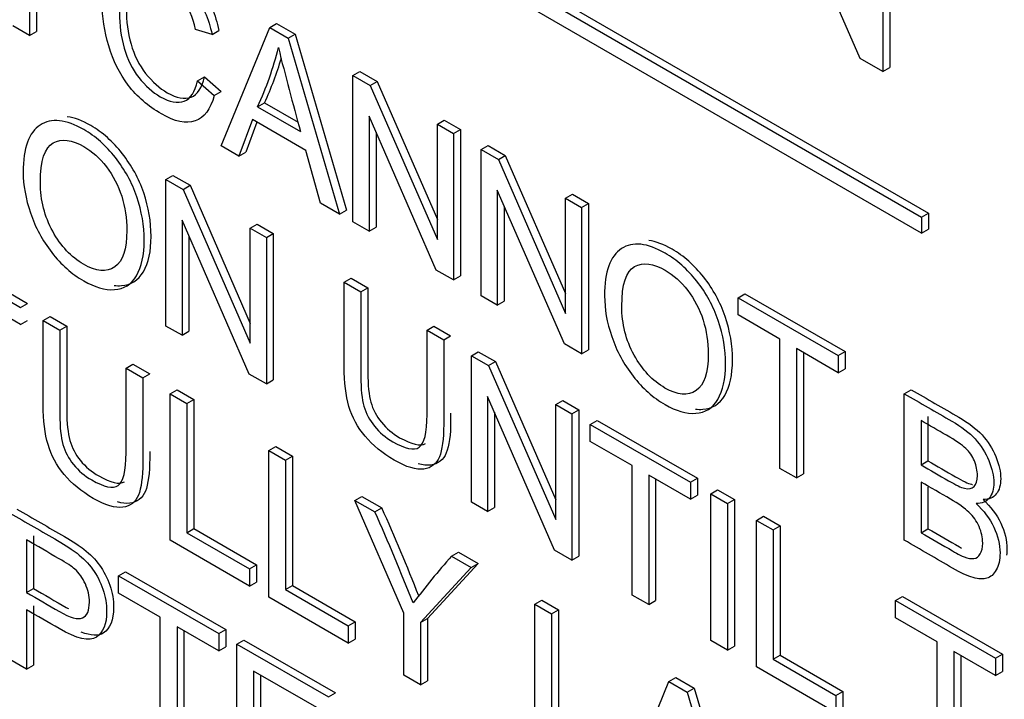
# Model space of a CAD drawing. Header units: inches. Extents: x 1 to 240, y -1 to 159.
# Tile 92 of 108: x 226.125 to 226.627, y 126.395 to 126.742. Entities that reach past the tile are written whole.
import ezdxf

# ---------------------------------------------------------------- set-up
doc = ezdxf.new("R2010")
doc.units = ezdxf.units.IN
doc.header["$MEASUREMENT"] = 0
doc.layers.add('Default', color=7, linetype='Continuous')
doc.layers.add('LAB20180', color=7, linetype='Continuous')

# ---------------------------------------------------------------- blocks, each defined once
blk = doc.blocks.new('SE1')
at = {"layer": 'LAB20180', "color": 7, "linetype": 'Continuous'}
for p, q in [((225.8813611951, 127.0514105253), (226.5884679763, 126.6431622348)), ((225.8778256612, 127.0493692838), (226.5849324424, 126.6411209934)), ((226.5849324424, 126.6329560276), (225.8778256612, 127.041204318)), ((226.5535807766, 126.7219374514), (226.5083614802, 126.8257750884)), ((226.5687343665, 126.8161107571), (226.5687343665, 126.7172710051)), ((226.1340854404, 126.8103606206), (226.1340854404, 126.7357180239)), ((226.5651988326, 126.8140695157), (226.5651988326, 126.7152297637)), ((226.1305499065, 126.8083193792), (226.1305499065, 126.7336767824)), ((226.2528195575, 126.7377269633), (226.2563550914, 126.7397682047)), ((226.2563550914, 126.7397682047), (226.2657803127, 126.7343265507)), ((226.1305499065, 126.7336767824), (226.1220284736, 126.738596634)), ((226.1305499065, 126.7336767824), (226.1340854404, 126.7357180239)), ((226.2234679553, 126.7341985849), (226.2151186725, 126.7367330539)), ((226.2234679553, 126.7341985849), (226.2270034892, 126.7362398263)), ((226.2281160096, 126.6773469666), (226.2528195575, 126.7377269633)), ((226.2528195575, 126.7377269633), (226.2622447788, 126.7322853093)), ((226.2622447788, 126.7322853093), (226.2657803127, 126.7343265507)), ((226.2622447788, 126.7322853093), (226.2884546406, 126.6425104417)), ((226.2657803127, 126.7343265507), (226.2919901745, 126.6445516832)), ((226.5651988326, 126.7152297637), (226.5535807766, 126.7219374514)), ((226.2952545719, 126.7132270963), (226.2987901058, 126.7152683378)), ((226.2987901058, 126.7152683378), (226.3075697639, 126.7101993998)), ((226.5651988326, 126.7152297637), (226.5687343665, 126.7172710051)), ((226.2160224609, 126.7104689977), (226.2195579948, 126.7125102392)), ((226.2160224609, 126.7104689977), (226.2245438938, 126.7030643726)), ((226.2195579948, 126.7125102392), (226.2280794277, 126.705105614)), ((226.2952545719, 126.6385844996), (226.2952545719, 126.7132270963)), ((226.2952545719, 126.7132270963), (226.30403423, 126.7081581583)), ((226.30403423, 126.7081581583), (226.3075697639, 126.7101993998)), ((226.3075697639, 126.7101993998), (226.3382490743, 126.6398610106)), ((226.2245438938, 126.7030643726), (226.2280794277, 126.705105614)), ((226.30403423, 126.7081581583), (226.3382490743, 126.6297138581)), ((226.2466651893, 126.697299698), (226.2502007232, 126.6993409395)), ((226.2466651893, 126.697299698), (226.2685712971, 126.6846522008)), ((226.2502007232, 126.6993409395), (226.2672539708, 126.6894952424)), ((226.2440829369, 126.6907398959), (226.2371108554, 126.6721537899)), ((226.2463596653, 126.6894254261), (226.2406463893, 126.6741950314)), ((226.2712826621, 126.6750361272), (226.2440829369, 126.6907398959)), ((226.3376465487, 126.6141094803), (226.303474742, 126.6925289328)), ((226.303474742, 126.6925289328), (226.303474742, 126.6338385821)), ((226.3382490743, 126.6884042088), (226.3417846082, 126.6904454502)), ((226.3417846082, 126.6904454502), (226.3499617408, 126.6857243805)), ((226.3070102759, 126.6844153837), (226.3070102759, 126.6358798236)), ((226.3382490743, 126.6297138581), (226.3382490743, 126.6884042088)), ((226.3382490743, 126.6884042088), (226.3464262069, 126.6836831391)), ((226.3464262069, 126.6836831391), (226.3499617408, 126.6857243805)), ((226.3499617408, 126.6857243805), (226.3499617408, 126.6110817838)), ((226.3464262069, 126.6836831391), (226.3464262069, 126.6090405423)), ((226.2371108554, 126.6721537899), (226.2281160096, 126.6773469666)), ((226.2787281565, 126.6481260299), (226.2712826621, 126.6750361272)), ((226.36054252, 126.6755330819), (226.3640780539, 126.6775743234)), ((226.36054252, 126.6008904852), (226.36054252, 126.6755330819)), ((226.36054252, 126.6755330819), (226.3693221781, 126.6704641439)), ((226.3640780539, 126.6775743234), (226.372857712, 126.6725053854)), ((226.2371108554, 126.6721537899), (226.2406463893, 126.6741950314)), ((226.3693221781, 126.6704641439), (226.372857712, 126.6725053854)), ((226.3693221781, 126.6704641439), (226.4035370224, 126.5920198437)), ((226.372857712, 126.6725053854), (226.4035370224, 126.6021669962)), ((226.1999909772, 126.6602666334), (226.2035265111, 126.6623078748)), ((226.1999909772, 126.5855743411), (226.1999909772, 126.6602666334)), ((226.1999909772, 126.6602666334), (226.2087275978, 126.6552225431)), ((226.2035265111, 126.6623078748), (226.2122631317, 126.6572637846)), ((226.2087275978, 126.6552225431), (226.2122631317, 126.6572637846)), ((226.2087275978, 126.6552225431), (226.2429424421, 126.5767782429)), ((226.2122631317, 126.6572637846), (226.2429424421, 126.5869253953)), ((226.4029344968, 126.5764154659), (226.3687626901, 126.6548349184)), ((226.3687626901, 126.6548349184), (226.3687626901, 126.5961445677)), ((226.4035370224, 126.6507101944), (226.4070725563, 126.6527514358)), ((226.4035370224, 126.5920198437), (226.4035370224, 126.6507101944)), ((226.4035370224, 126.6507101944), (226.411714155, 126.6459891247)), ((226.4070725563, 126.6527514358), (226.4152496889, 126.6480303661)), ((226.2884546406, 126.6425104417), (226.2787281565, 126.6481260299)), ((226.2884546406, 126.6425104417), (226.2919901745, 126.6445516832)), ((226.372298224, 126.6467213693), (226.372298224, 126.5981858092)), ((226.411714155, 126.6459891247), (226.4152496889, 126.6480303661)), ((226.411714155, 126.6459891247), (226.411714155, 126.5713465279)), ((226.4152496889, 126.6480303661), (226.4152496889, 126.5733877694)), ((226.2423399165, 126.5611241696), (226.2081681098, 126.6395933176)), ((226.2081681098, 126.6395933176), (226.2081681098, 126.5808532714)), ((226.5849324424, 126.6411209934), (226.5884679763, 126.6431622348)), ((226.5849324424, 126.6411209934), (226.5849324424, 126.6329560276)), ((226.5884679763, 126.6431622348), (226.5884679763, 126.634997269)), ((226.2429424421, 126.6354685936), (226.246477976, 126.637509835)), ((226.2429424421, 126.5767782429), (226.2429424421, 126.6354685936)), ((226.2429424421, 126.6354685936), (226.2511195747, 126.6307475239)), ((226.246477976, 126.637509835), (226.2546551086, 126.6327887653)), ((226.303474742, 126.6338385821), (226.2952545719, 126.6385844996)), ((226.303474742, 126.6338385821), (226.3070102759, 126.6358798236)), ((226.5849324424, 126.6329560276), (226.5884679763, 126.634997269)), ((226.2117036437, 126.6314746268), (226.2117036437, 126.5828945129)), ((226.2511195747, 126.6307475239), (226.2546551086, 126.6327887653)), ((226.2511195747, 126.6307475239), (226.2511195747, 126.5560552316)), ((226.2546551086, 126.6327887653), (226.2546551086, 126.5580964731)), ((226.082326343, 126.6202394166), (226.125923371, 126.5950686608)), ((226.0858618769, 126.6222806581), (226.1294589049, 126.5971099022)), ((226.3464262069, 126.6090405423), (226.3376465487, 126.6141094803)), ((226.290757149, 126.6078627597), (226.2942926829, 126.6099040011)), ((226.2942926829, 126.6099040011), (226.3028141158, 126.6049841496)), ((226.3464262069, 126.6090405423), (226.3499617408, 126.6110817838)), ((226.125923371, 126.586322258), (226.0908477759, 126.6065731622)), ((226.290757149, 126.6078627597), (226.2992785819, 126.6029429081)), ((226.2992785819, 126.6029429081), (226.3028141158, 126.6049841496)), ((226.3687626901, 126.5961445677), (226.36054252, 126.6008904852)), ((226.4914196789, 126.599971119), (226.4949552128, 126.6020123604)), ((226.4914196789, 126.5912247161), (226.4914196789, 126.599971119)), ((226.4914196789, 126.599971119), (226.5424191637, 126.5705265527)), ((226.4949552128, 126.6020123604), (226.5459546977, 126.5725677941)), ((226.125923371, 126.5950686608), (226.1294589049, 126.5971099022)), ((226.3687626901, 126.5961445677), (226.372298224, 126.5981858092)), ((226.1374574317, 126.5884094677), (226.1409929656, 126.5904507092)), ((226.1409929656, 126.5904507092), (226.149471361, 126.5855557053)), ((226.5126802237, 126.5789499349), (226.4914196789, 126.5912247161)), ((226.125923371, 126.586322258), (226.1294589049, 126.5883634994)), ((226.1374574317, 126.5884094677), (226.1459358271, 126.5835144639)), ((226.1459358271, 126.5835144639), (226.149471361, 126.5855557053)), ((226.2081681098, 126.5808532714), (226.1999909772, 126.5855743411)), ((226.3329769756, 126.5834871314), (226.3365125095, 126.5855283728)), ((226.3365125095, 126.5855283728), (226.3449909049, 126.580633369)), ((226.2081681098, 126.5808532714), (226.2117036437, 126.5828945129)), ((226.3329769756, 126.5834871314), (226.341455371, 126.5785921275)), ((226.341455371, 126.5785921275), (226.3449909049, 126.580633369)), ((226.411714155, 126.5713465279), (226.4029344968, 126.5764154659)), ((226.5126802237, 126.513053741), (226.5126802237, 126.5789499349)), ((226.5424191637, 126.5617801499), (226.521158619, 126.5740549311)), ((226.521158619, 126.5740549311), (226.521158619, 126.5081587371)), ((226.3555716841, 126.5704420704), (226.359107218, 126.5724833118)), ((226.3555716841, 126.4957497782), (226.3555716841, 126.5704420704)), ((226.3555716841, 126.5704420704), (226.3643513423, 126.5653731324)), ((226.359107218, 126.5724833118), (226.3678868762, 126.5674143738)), ((226.411714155, 126.5713465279), (226.4152496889, 126.5733877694)), ((226.5246941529, 126.5720136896), (226.5246941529, 126.5101999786)), ((226.5424191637, 126.5705265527), (226.5459546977, 126.5725677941)), ((226.5424191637, 126.5705265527), (226.5424191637, 126.5617801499)), ((226.5459546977, 126.5725677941), (226.5459546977, 126.5638213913)), ((226.1796342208, 126.5640586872), (226.1831697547, 126.5660999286)), ((226.1796342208, 126.5640586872), (226.1881556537, 126.5591388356)), ((226.1831697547, 126.5660999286), (226.1916911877, 126.561180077)), ((226.3643513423, 126.5653731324), (226.3678868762, 126.5674143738)), ((226.3643513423, 126.5653731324), (226.3985661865, 126.4869288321)), ((226.3678868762, 126.5674143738), (226.3985661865, 126.4970759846)), ((226.1881556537, 126.5591388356), (226.1916911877, 126.561180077)), ((226.2511195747, 126.5560552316), (226.2423399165, 126.5611241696)), ((226.5424191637, 126.5617801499), (226.5459546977, 126.5638213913)), ((226.2511195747, 126.5560552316), (226.2546551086, 126.5580964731)), ((226.2021428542, 126.5510633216), (226.2056783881, 126.5531045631)), ((226.2021428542, 126.4763710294), (226.2021428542, 126.5510633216)), ((226.2021428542, 126.5510633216), (226.2106212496, 126.5461683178)), ((226.2056783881, 126.5531045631), (226.2141567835, 126.5482095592)), ((226.3979636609, 126.4712747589), (226.3637918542, 126.5497439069)), ((226.3637918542, 126.5497439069), (226.3637918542, 126.4910038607)), ((226.5761175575, 126.551070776), (226.5796530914, 126.5531120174)), ((226.5761175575, 126.4764281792), (226.5761175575, 126.551070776)), ((226.2106212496, 126.5461683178), (226.2141567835, 126.5482095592)), ((226.2106212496, 126.5461683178), (226.2106212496, 126.4802721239)), ((226.2141567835, 126.5482095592), (226.2141567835, 126.4823133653)), ((226.3985661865, 126.5456191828), (226.4021017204, 126.5476604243)), ((226.3985661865, 126.4869288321), (226.3985661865, 126.5456191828)), ((226.3985661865, 126.5456191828), (226.4067433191, 126.5408981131)), ((226.4021017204, 126.5476604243), (226.410278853, 126.5429393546)), ((226.3673273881, 126.5416252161), (226.3673273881, 126.4930451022)), ((226.4067433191, 126.5408981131), (226.410278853, 126.5429393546)), ((226.4067433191, 126.5408981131), (226.4067433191, 126.4662058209)), ((226.410278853, 126.5429393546), (226.410278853, 126.4682470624)), ((226.5881745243, 126.539445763), (226.5881745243, 126.5168343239)), ((226.4161685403, 126.5354564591), (226.4197040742, 126.5374977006)), ((226.4161685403, 126.5267100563), (226.4161685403, 126.5354564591)), ((226.4161685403, 126.5354564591), (226.4671680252, 126.5060118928)), ((226.4197040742, 126.5374977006), (226.4707035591, 126.5080531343)), ((226.5846389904, 126.5374045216), (226.5846389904, 126.5147930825)), ((226.2523676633, 126.5220660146), (226.2559031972, 126.524107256)), ((226.2559031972, 126.524107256), (226.2644246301, 126.5191874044)), ((226.4374290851, 126.5144352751), (226.4161685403, 126.5267100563)), ((226.2523676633, 126.4473737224), (226.2523676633, 126.5220660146)), ((226.2523676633, 126.5220660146), (226.2608890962, 126.517146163)), ((226.2608890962, 126.517146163), (226.2644246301, 126.5191874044)), ((226.2644246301, 126.5191874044), (226.2644246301, 126.4532912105)), ((226.2608890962, 126.517146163), (226.2608890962, 126.4512499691)), ((226.4374290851, 126.4484893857), (226.4374290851, 126.5144352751)), ((226.5846389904, 126.5147930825), (226.5881745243, 126.5168343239)), ((226.4671680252, 126.49726549), (226.4459074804, 126.5095402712)), ((226.4459074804, 126.5095402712), (226.4459074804, 126.4435943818)), ((226.521158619, 126.5081587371), (226.5126802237, 126.513053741)), ((226.521158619, 126.5081587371), (226.5246941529, 126.5101999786)), ((226.4494430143, 126.5074990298), (226.4494430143, 126.4456356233)), ((226.4671680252, 126.5060118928), (226.4707035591, 126.5080531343)), ((226.4671680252, 126.5060118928), (226.4671680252, 126.49726549)), ((226.4707035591, 126.5080531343), (226.4707035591, 126.4993067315)), ((226.5846389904, 126.5059969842), (226.5846389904, 126.4802547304)), ((226.2962229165, 126.4967461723), (226.2997584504, 126.4987874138)), ((226.2997584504, 126.4987874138), (226.3099583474, 126.4928985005)), ((226.4671680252, 126.49726549), (226.4707035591, 126.4993067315)), ((226.4774970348, 126.5000484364), (226.4810325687, 126.5020896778)), ((226.4774970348, 126.4253561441), (226.4774970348, 126.5000484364)), ((226.4774970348, 126.5000484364), (226.4860184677, 126.4951285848)), ((226.4810325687, 126.5020896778), (226.4895540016, 126.4971698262)), ((226.5881745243, 126.5034888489), (226.5881745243, 126.4822959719)), ((226.3211416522, 126.4393230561), (226.2962229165, 126.4967461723)), ((226.2962229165, 126.4967461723), (226.3064228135, 126.4908572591)), ((226.3637918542, 126.4910038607), (226.3555716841, 126.4957497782)), ((226.4860184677, 126.4951285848), (226.4895540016, 126.4971698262)), ((226.4860184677, 126.4951285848), (226.4860184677, 126.4204362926)), ((226.4895540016, 126.4971698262), (226.4895540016, 126.422477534)), ((226.3064228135, 126.4908572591), (226.3099583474, 126.4928985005)), ((226.3637918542, 126.4910038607), (226.3673273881, 126.4930451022)), ((226.5008664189, 126.4865561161), (226.5044019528, 126.4885973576)), ((226.5008664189, 126.4118638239), (226.5008664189, 126.4865561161)), ((226.5008664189, 126.4865561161), (226.5093878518, 126.4816362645)), ((226.5044019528, 126.4885973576), (226.5129233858, 126.483677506)), ((226.2106212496, 126.4802721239), (226.2141567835, 126.4823133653)), ((226.2106212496, 126.4802721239), (226.2425120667, 126.461859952)), ((226.2141567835, 126.4823133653), (226.2460476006, 126.4639011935)), ((226.5093878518, 126.4816362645), (226.5129233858, 126.483677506)), ((226.5093878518, 126.4816362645), (226.5093878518, 126.4157400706)), ((226.5129233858, 126.483677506), (226.5129233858, 126.417781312)), ((226.5846389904, 126.4802547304), (226.5881745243, 126.4822959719)), ((226.1289359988, 126.4765722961), (226.1289359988, 126.4497864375)), ((226.1324715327, 126.4786135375), (226.1324715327, 126.4518276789)), ((226.2425120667, 126.4530638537), (226.2021428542, 126.4763710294)), ((226.3454578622, 126.4683203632), (226.3489933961, 126.4703616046)), ((226.3489933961, 126.4703616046), (226.3589781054, 126.4645969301)), ((226.4067433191, 126.4662058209), (226.3979636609, 126.4712747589)), ((226.2425120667, 126.461859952), (226.2460476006, 126.4639011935)), ((226.2460476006, 126.4639011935), (226.2460476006, 126.4551050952)), ((226.3589781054, 126.4645969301), (226.3331555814, 126.4364692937)), ((226.3454578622, 126.4683203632), (226.3554425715, 126.4625556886)), ((226.3554425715, 126.4625556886), (226.3589781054, 126.4645969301)), ((226.4067433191, 126.4662058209), (226.410278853, 126.4682470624)), ((226.1758469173, 126.4582843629), (226.1793824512, 126.4603256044)), ((226.1793824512, 126.4603256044), (226.2304249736, 126.4308561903)), ((226.2425120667, 126.461859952), (226.2425120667, 126.4530638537)), ((226.3554425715, 126.4625556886), (226.3296200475, 126.4344280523)), ((226.1758469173, 126.4494882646), (226.1758469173, 126.4582843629)), ((226.1758469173, 126.4582843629), (226.2268894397, 126.4288149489)), ((226.2425120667, 126.4530638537), (226.2460476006, 126.4551050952)), ((226.1289359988, 126.4497864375), (226.1324715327, 126.4518276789)), ((226.1971074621, 126.4372134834), (226.1758469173, 126.4494882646)), ((226.2608890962, 126.4512499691), (226.2644246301, 126.4532912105)), ((226.2608890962, 126.4512499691), (226.2927799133, 126.4328377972)), ((226.2644246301, 126.4532912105), (226.2963154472, 126.4348790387)), ((226.2927799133, 126.4240416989), (226.2523676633, 126.4473737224)), ((226.3879359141, 126.4437956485), (226.391471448, 126.4458368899)), ((226.3879359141, 126.3691033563), (226.3879359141, 126.4437956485)), ((226.3879359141, 126.4437956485), (226.396457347, 126.4388757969)), ((226.391471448, 126.4458368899), (226.399992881, 126.4409170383)), ((226.4459074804, 126.4435943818), (226.4374290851, 126.4484893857)), ((226.4459074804, 126.4435943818), (226.4494430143, 126.4456356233)), ((226.5716201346, 126.4457064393), (226.5751556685, 126.4477476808)), ((226.5716201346, 126.4369600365), (226.5716201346, 126.4457064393)), ((226.5716201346, 126.4457064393), (226.6226196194, 126.416261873)), ((226.5751556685, 126.4477476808), (226.6261551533, 126.4183031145)), ((226.1289359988, 126.4409903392), (226.1289359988, 126.4106761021)), ((226.1324715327, 126.4430315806), (226.1324715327, 126.4127173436)), ((226.3211416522, 126.4076670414), (226.3211416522, 126.4393230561)), ((226.396457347, 126.4388757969), (226.399992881, 126.4409170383)), ((226.396457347, 126.4388757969), (226.396457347, 126.372979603)), ((226.399992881, 126.4409170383), (226.399992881, 126.3750208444)), ((226.1971074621, 126.3713172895), (226.1971074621, 126.4372134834)), ((226.2927799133, 126.4328377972), (226.2963154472, 126.4348790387)), ((226.2963154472, 126.4348790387), (226.2963154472, 126.4260829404)), ((226.3296200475, 126.4344280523), (226.3331555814, 126.4364692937)), ((226.3296200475, 126.4344280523), (226.3296200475, 126.4027720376)), ((226.3331555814, 126.4364692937), (226.3331555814, 126.404813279)), ((226.5928806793, 126.4246852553), (226.5716201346, 126.4369600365)), ((226.2268894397, 126.4200188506), (226.205628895, 126.4322936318)), ((226.205628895, 126.4322936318), (226.205628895, 126.3663974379)), ((226.2091644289, 126.4302523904), (226.2091644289, 126.3684386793)), ((226.2268894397, 126.4288149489), (226.2304249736, 126.4308561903)), ((226.2268894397, 126.4288149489), (226.2268894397, 126.4200188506)), ((226.2304249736, 126.4308561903), (226.2304249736, 126.4220600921)), ((226.2927799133, 126.4328377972), (226.2927799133, 126.4240416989)), ((226.2361425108, 126.4234726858), (226.2396780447, 126.4255139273)), ((226.2396780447, 126.4255139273), (226.2862877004, 126.39860383)), ((226.2927799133, 126.4240416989), (226.2963154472, 126.4260829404)), ((226.4860184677, 126.4204362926), (226.4774970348, 126.4253561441)), ((226.5928806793, 126.3587393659), (226.5928806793, 126.4246852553)), ((226.2268894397, 126.4200188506), (226.2304249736, 126.4220600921)), ((226.2361425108, 126.3487803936), (226.2361425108, 126.4234726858)), ((226.2361425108, 126.4234726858), (226.2827521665, 126.3965625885)), ((226.4860184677, 126.4204362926), (226.4895540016, 126.422477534)), ((226.6226196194, 126.4075154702), (226.6014021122, 126.4197654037)), ((226.6014021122, 126.4197654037), (226.6014021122, 126.3538195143)), ((226.1289359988, 126.4106761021), (226.1204576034, 126.415571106)), ((226.5093878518, 126.4157400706), (226.5129233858, 126.417781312)), ((226.5093878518, 126.4157400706), (226.5412786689, 126.3973278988)), ((226.5129233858, 126.417781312), (226.5448142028, 126.3993691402)), ((226.6049376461, 126.4177241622), (226.6049376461, 126.3558607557)), ((226.6226196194, 126.416261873), (226.6261551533, 126.4183031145)), ((226.6226196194, 126.416261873), (226.6226196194, 126.4075154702)), ((226.6261551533, 126.4183031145), (226.6261551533, 126.4095567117)), ((226.1289359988, 126.4106761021), (226.1324715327, 126.4127173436)), ((226.2827521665, 126.3877664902), (226.2446209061, 126.4097815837)), ((226.2446209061, 126.4097815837), (226.2446209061, 126.3868222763)), ((226.5412786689, 126.3885318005), (226.5008664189, 126.4118638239)), ((226.6226196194, 126.4075154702), (226.6261551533, 126.4095567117)), ((226.2481564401, 126.4077403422), (226.2481564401, 126.3888635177)), ((226.3296200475, 126.4027720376), (226.3211416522, 126.4076670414)), ((226.3296200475, 126.4027720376), (226.3331555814, 126.404813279)), ((226.4314899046, 126.3439574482), (226.4561504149, 126.4044119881)), ((226.4561504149, 126.4044119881), (226.4596859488, 126.4064532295)), ((226.4561504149, 126.4044119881), (226.4655756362, 126.3989703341)), ((226.4596859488, 126.4064532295), (226.4691111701, 126.4010115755)), ((226.2827521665, 126.3965625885), (226.2862877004, 126.39860383)), ((226.4655756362, 126.3989703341), (226.4691111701, 126.4010115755)), ((226.4655756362, 126.3989703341), (226.4918285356, 126.3091209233)), ((226.4691111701, 126.4010115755), (226.4953640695, 126.3111621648)), ((226.5412786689, 126.3973278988), (226.5448142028, 126.3993691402)), ((226.5448142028, 126.3993691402), (226.5448142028, 126.3905730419)), ((226.5412786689, 126.3973278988), (226.5412786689, 126.3885318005))]:
    blk.add_line(p, q, dxfattribs=at)
for centre, radius, start, end in [((226.0982980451, 126.7663134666), 0.1636328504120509, 335.0542550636, 346.2660775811), ((227.5454614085, 127.0451409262), 1.326800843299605, 193.8529076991, 195.7653143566), ((226.101833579, 126.768354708), 0.1636328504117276, 335.0542550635, 343.5747646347), ((225.2788225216, 126.0329012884), 1.125027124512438, 21.4571241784, 24.0204173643), ((225.2823580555, 126.0349425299), 1.125027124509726, 21.5422163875, 24.0204173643), ((226.6916359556, 126.1644629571), 0.4606176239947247, 138.7249957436, 142.5669988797)]:
    blk.add_arc(centre, radius, start, end, dxfattribs=at)
for points, knots in [([(226.2245438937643, 126.7030643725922), (226.2227363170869, 126.6960076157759), (226.2195085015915, 126.6917089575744), (226.2102123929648, 126.6885284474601), (226.204531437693, 126.689721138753), (226.1908454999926, 126.6976227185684), (226.1851645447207, 126.702492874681), (226.1808177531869, 126.7082823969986), (226.1764408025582, 126.7141120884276), (226.173114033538, 126.7207808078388), (226.1708760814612, 126.7282848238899), (226.1686470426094, 126.7357589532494), (226.1674330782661, 126.7431437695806), (226.1674330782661, 126.7580027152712), (226.1687242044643, 126.7640655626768), (226.1738887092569, 126.7726131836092), (226.1775469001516, 126.7749240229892), (226.1822810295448, 126.7751725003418), (226.1870332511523, 126.7754219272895), (226.1922227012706, 126.7739549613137), (226.2044023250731, 126.7669230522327), (226.2098250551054, 126.7618541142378), (226.214257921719, 126.7555179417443), (226.2186629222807, 126.7492215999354), (226.2217464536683, 126.7420504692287), (226.2234679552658, 126.7341985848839)], [0, 0, 0, 0, 0.1047837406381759, 0.1047837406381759, 0.2095674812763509, 0.2095674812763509, 0.3170208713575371, 0.3170208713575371, 0.3170208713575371, 0.4096362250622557, 0.4096362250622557, 0.4096362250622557, 0.5036804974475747, 0.5036804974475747, 0.6062742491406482, 0.6062742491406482, 0.7088680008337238, 0.7088680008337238, 0.7088680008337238, 0.7998764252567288, 0.7998764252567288, 0.9025175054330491, 0.9025175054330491, 0.9025175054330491, 1, 1, 1, 1]), ([(226.189650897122, 126.7770531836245), (226.19332994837, 126.7765664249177), (226.197260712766, 126.7751287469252), (226.2079378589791, 126.768964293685), (226.2133605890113, 126.7638953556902), (226.217793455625, 126.7575591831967), (226.2221984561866, 126.7512628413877), (226.2252819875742, 126.744091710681), (226.2270034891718, 126.7362398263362)], [0.7327565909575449, 0.7327565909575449, 0.7327565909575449, 0.7327565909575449, 0.7998764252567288, 0.7998764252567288, 0.9025175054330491, 0.9025175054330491, 0.9025175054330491, 1, 1, 1, 1]), ([(226.2151186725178, 126.7367330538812), (226.2136123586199, 126.7430195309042), (226.2114174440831, 126.7482624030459), (226.2057364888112, 126.7565118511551), (226.2021213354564, 126.7598414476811), (226.1928252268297, 126.7652085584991), (226.1886505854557, 126.7662273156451), (226.1853366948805, 126.7654073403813), (226.1819739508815, 126.76457527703), (226.1796127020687, 126.7622516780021), (226.1782785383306, 126.758350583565), (226.1769571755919, 126.7544869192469), (226.1762557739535, 126.750125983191), (226.1762557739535, 126.7388451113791), (226.1770734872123, 126.7328568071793), (226.1786658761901, 126.7271666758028), (226.1802438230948, 126.7215281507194), (226.1827544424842, 126.7165566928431), (226.1861113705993, 126.7122828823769), (226.1894998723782, 126.7079688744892), (226.1931695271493, 126.7046794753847), (226.2019061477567, 126.6996353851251), (226.2059516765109, 126.6988899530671), (226.2125794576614, 126.7014244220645), (226.2148604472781, 126.7048782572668), (226.2160224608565, 126.7104689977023)], [0, 0, 0, 0, 0.0924958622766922, 0.0924958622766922, 0.184991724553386, 0.184991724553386, 0.2903087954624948, 0.2903087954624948, 0.2903087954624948, 0.3856639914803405, 0.3856639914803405, 0.3856639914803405, 0.4790888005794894, 0.4790888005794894, 0.5998804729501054, 0.5998804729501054, 0.5998804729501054, 0.6942755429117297, 0.6942755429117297, 0.6942755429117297, 0.7825959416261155, 0.7825959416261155, 0.8912979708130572, 0.8912979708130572, 1, 1, 1, 1]), ([(226.181008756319, 126.7576741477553), (226.1802096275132, 126.7545129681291), (226.1797913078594, 126.7510468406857), (226.1797913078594, 126.7408863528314), (226.1806090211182, 126.7348980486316), (226.182201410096, 126.7292079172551), (226.1837793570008, 126.7235693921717), (226.1862899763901, 126.7185979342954), (226.1896469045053, 126.7143241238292), (226.1930354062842, 126.7100101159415), (226.1967050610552, 126.706720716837), (226.2054416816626, 126.7016766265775), (226.2094872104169, 126.7009311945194), (226.2161149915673, 126.7034656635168), (226.2183959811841, 126.7069194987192), (226.2195579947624, 126.7125102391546)], [0.4069393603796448, 0.4069393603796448, 0.4069393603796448, 0.4069393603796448, 0.4790888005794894, 0.4790888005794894, 0.5998804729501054, 0.5998804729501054, 0.5998804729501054, 0.6942755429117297, 0.6942755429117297, 0.6942755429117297, 0.7825959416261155, 0.7825959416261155, 0.8912979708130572, 0.8912979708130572, 1, 1, 1, 1]), ([(226.1272575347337, 126.6639440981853), (226.1272575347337, 126.6762685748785), (226.1301410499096, 126.6842943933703), (226.1358650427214, 126.6879967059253), (226.1416092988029, 126.6917121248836), (226.1490345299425, 126.690928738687), (226.164054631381, 126.6822568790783), (226.1694343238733, 126.677510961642), (226.1742114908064, 126.6714232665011), (226.1789696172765, 126.6653598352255), (226.1826468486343, 126.6587012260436), (226.1851430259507, 126.6513959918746), (226.1876562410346, 126.6440408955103), (226.1888872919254, 126.6366612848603), (226.1888872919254, 126.621653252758), (226.1875531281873, 126.6156649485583), (226.1823025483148, 126.6067694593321), (226.1785582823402, 126.6044089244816), (226.1737380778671, 126.6041107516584), (226.1688849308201, 126.6038105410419), (226.1636672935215, 126.6053531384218), (226.1520041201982, 126.6120868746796), (226.146581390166, 126.6168576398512), (226.1418042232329, 126.6230447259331), (226.1370463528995, 126.6292068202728), (226.1334119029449, 126.635891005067), (226.1309587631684, 126.6431713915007), (226.1284974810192, 126.6504759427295), (226.1272575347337, 126.6573842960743), (226.1272575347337, 126.6639440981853)], [0, 0, 0, 0, 0.1332879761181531, 0.1332879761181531, 0.1332879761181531, 0.2565211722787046, 0.2565211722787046, 0.3371191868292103, 0.3371191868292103, 0.3371191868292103, 0.4172485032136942, 0.4172485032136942, 0.4172485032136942, 0.5022206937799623, 0.5022206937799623, 0.5883258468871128, 0.5883258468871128, 0.6744309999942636, 0.6744309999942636, 0.6744309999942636, 0.7528787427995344, 0.7528787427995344, 0.8379643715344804, 0.8379643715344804, 0.8379643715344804, 0.9182553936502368, 0.9182553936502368, 0.9182553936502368, 1, 1, 1, 1]), ([(226.1735230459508, 126.6062750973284), (226.1747966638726, 126.6061179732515), (226.1760467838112, 126.6060761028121), (226.177273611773, 126.6061519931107), (226.1820938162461, 126.6064501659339), (226.1858380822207, 126.6088107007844), (226.1910886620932, 126.6177061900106), (226.1924228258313, 126.6236944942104), (226.1924228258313, 126.6387025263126), (226.1911917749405, 126.6460821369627), (226.1886785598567, 126.6534372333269), (226.1861823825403, 126.6607424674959), (226.1825051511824, 126.6674010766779), (226.1777470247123, 126.6734645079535), (226.1729698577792, 126.6795522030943), (226.1675901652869, 126.6842981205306), (226.1573005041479, 126.690238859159), (226.1533300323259, 126.6917270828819), (226.1497423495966, 126.6921874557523)], [0.3057381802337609, 0.3057381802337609, 0.3057381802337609, 0.3057381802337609, 0.3255690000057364, 0.3255690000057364, 0.3255690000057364, 0.4116741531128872, 0.4116741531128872, 0.4977793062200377, 0.4977793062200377, 0.5827514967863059, 0.5827514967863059, 0.5827514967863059, 0.6628808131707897, 0.6628808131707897, 0.6628808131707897, 0.7434788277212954, 0.7434788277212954, 0.8025172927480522, 0.8025172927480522, 0.8025172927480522, 0.8025172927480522]), ([(226.1360371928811, 126.6586763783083), (226.1360371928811, 126.6496814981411), (226.1381460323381, 126.6413575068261), (226.1423206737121, 126.6338286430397), (226.1465167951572, 126.6262610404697), (226.1517028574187, 126.6206593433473), (226.1644419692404, 126.6133044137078), (226.1697355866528, 126.6128323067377), (226.177998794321, 126.6184975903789), (226.180064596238, 126.6247095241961), (226.180064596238, 126.6403635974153), (226.1792038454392, 126.6461282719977), (226.1774393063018, 126.6516693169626), (226.1756675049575, 126.6572331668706), (226.1730494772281, 126.6622047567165), (226.1696495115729, 126.6667021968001), (226.1662691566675, 126.671173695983), (226.1624192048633, 126.6746037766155), (226.1521332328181, 126.6805423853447), (226.1469256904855, 126.6811635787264), (226.1425788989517, 126.6788527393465), (226.1382536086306, 126.6765533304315), (226.1360371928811, 126.6698578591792), (226.1360371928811, 126.6586763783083)], [0, 0, 0, 0, 0.1293605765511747, 0.1293605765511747, 0.1293605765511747, 0.2536224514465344, 0.2536224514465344, 0.3795749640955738, 0.3795749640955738, 0.5055274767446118, 0.5055274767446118, 0.585145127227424, 0.585145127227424, 0.585145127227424, 0.6642298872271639, 0.6642298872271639, 0.6642298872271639, 0.7431838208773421, 0.7431838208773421, 0.8548358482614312, 0.8548358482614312, 0.8548358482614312, 1, 1, 1, 1]), ([(226.4696870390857, 126.5432461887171), (226.4709602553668, 126.5430891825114), (226.4722099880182, 126.5430473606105), (226.4734364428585, 126.5431232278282), (226.4782566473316, 126.5434214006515), (226.4820009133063, 126.545781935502), (226.4872514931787, 126.5546774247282), (226.4885856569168, 126.5606657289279), (226.4885856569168, 126.5756737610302), (226.4873892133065, 126.583053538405), (226.4848413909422, 126.5904084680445), (226.4823021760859, 126.5977385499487), (226.4787059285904, 126.6044235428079), (226.4739098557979, 126.6104854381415), (226.4691326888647, 126.6165234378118), (226.4637529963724, 126.6212693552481), (226.4535061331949, 126.627185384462), (226.4495613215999, 126.6286849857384), (226.4459958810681, 126.6291754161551)], [0.306107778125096, 0.306107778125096, 0.306107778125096, 0.306107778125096, 0.3255531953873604, 0.3255531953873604, 0.3255531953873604, 0.4116387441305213, 0.4116387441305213, 0.4977242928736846, 0.4977242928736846, 0.5826771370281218, 0.5826771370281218, 0.5826771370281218, 0.6629406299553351, 0.6629406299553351, 0.6629406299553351, 0.7434569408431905, 0.7434569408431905, 0.8018553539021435, 0.8018553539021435, 0.8018553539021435, 0.8018553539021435]), ([(226.4234203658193, 126.6009153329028), (226.4234203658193, 126.6132895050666), (226.4263038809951, 126.6212656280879), (226.4320278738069, 126.6250176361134), (226.4377290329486, 126.6287546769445), (226.445197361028, 126.6278999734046), (226.4602174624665, 126.6192281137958), (226.4655971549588, 126.6144821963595), (226.4703743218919, 126.6084441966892), (226.4751703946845, 126.6023823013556), (226.4787666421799, 126.5956973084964), (226.4813058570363, 126.5883672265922), (226.4838536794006, 126.5810122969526), (226.4850501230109, 126.5736325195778), (226.4850501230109, 126.5586244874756), (226.4837159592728, 126.5526361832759), (226.4784653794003, 126.5437406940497), (226.4747211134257, 126.5413801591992), (226.4699009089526, 126.5410819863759), (226.4650477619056, 126.5407817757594), (226.4598301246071, 126.5423243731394), (226.4481669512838, 126.5490581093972), (226.4427442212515, 126.5538785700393), (226.4331898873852, 126.566153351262), (226.4295747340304, 126.5728622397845), (226.427078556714, 126.5801674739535), (226.4245907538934, 126.5874481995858), (226.4234203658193, 126.5943555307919), (226.4234203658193, 126.6009153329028)], [0, 0, 0, 0, 0.133434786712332, 0.133434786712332, 0.133434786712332, 0.2565430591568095, 0.2565430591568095, 0.3370593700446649, 0.3370593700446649, 0.3370593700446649, 0.4173228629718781, 0.4173228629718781, 0.4173228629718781, 0.5022757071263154, 0.5022757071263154, 0.5883612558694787, 0.5883612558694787, 0.6744468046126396, 0.6744468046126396, 0.6744468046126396, 0.7513933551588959, 0.7513933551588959, 0.8348507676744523, 0.8348507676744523, 0.9183081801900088, 0.9183081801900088, 0.9183081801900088, 1, 1, 1, 1]), ([(226.4322000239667, 126.5956476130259), (226.4322000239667, 126.5866527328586), (226.4343088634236, 126.5783287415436), (226.4384835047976, 126.5707998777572), (226.4426796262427, 126.5632322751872), (226.4478656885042, 126.5576305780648), (226.4606048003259, 126.5502756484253), (226.4658984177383, 126.5498035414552), (226.4741616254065, 126.5554688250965), (226.4762274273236, 126.5616807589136), (226.4762274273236, 126.5773348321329), (226.4753666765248, 126.5830995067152), (226.4736021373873, 126.5886405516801), (226.471830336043, 126.5942044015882), (226.4692123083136, 126.5992256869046), (226.4658123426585, 126.6036734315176), (226.4623816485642, 126.6081613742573), (226.4585820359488, 126.6115750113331), (226.4482960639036, 126.6175136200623), (226.443088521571, 126.618134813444), (226.4387417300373, 126.615823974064), (226.4344164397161, 126.6135245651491), (226.4322000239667, 126.6068290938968), (226.4322000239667, 126.5956476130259)], [0, 0, 0, 0, 0.1293601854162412, 0.1293601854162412, 0.1293601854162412, 0.2536216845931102, 0.2536216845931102, 0.3795738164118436, 0.3795738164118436, 0.5055259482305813, 0.5055259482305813, 0.5851433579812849, 0.5851433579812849, 0.5851433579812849, 0.6642562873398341, 0.6642562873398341, 0.6642562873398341, 0.7431994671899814, 0.7431994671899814, 0.8548362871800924, 0.8548362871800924, 0.8548362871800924, 1, 1, 1, 1]), ([(226.3414553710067, 126.5785921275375), (226.3414553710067, 126.5642135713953), (226.3414553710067, 126.5498350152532), (226.3414553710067, 126.5354564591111), (226.3414553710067, 126.52795244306), (226.3407237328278, 126.5224113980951), (226.3392604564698, 126.5188830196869), (226.3377827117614, 126.5153197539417), (226.3351718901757, 126.5132425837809), (226.3275112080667, 126.5120995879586), (226.3224758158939, 126.5136649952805), (226.3102101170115, 126.5207465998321), (226.3053038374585, 126.5247719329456), (226.3014304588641, 126.5293936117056), (226.2975905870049, 126.5339753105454), (226.2948887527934, 126.5390842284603), (226.2932102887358, 126.5446252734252), (226.2915538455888, 126.550093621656), (226.2907571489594, 126.5568255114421), (226.2907571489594, 126.5647270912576), (226.2907571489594, 126.5791056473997), (226.2907571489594, 126.5934842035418), (226.2907571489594, 126.6078627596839)], [0, 0, 0, 0, 0.2294061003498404, 0.2294061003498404, 0.2294061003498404, 0.3257491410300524, 0.3257491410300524, 0.3257491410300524, 0.4153544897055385, 0.4153544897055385, 0.5049598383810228, 0.5049598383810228, 0.5926984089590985, 0.5926984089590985, 0.5926984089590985, 0.6694562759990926, 0.6694562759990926, 0.6694562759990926, 0.7705836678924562, 0.7705836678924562, 0.7705836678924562, 1, 1, 1, 1]), ([(226.3028141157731, 126.6049841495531), (226.3028141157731, 126.5906387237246), (226.3028141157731, 126.5762932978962), (226.3028141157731, 126.5619478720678), (226.3028141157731, 126.5554377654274), (226.3033305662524, 126.5503688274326), (226.3043634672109, 126.5466913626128), (226.3053818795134, 126.5430654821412), (226.3072039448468, 126.5396346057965), (226.3097431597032, 126.5365286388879), (226.3123007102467, 126.5334002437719), (226.3153810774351, 126.5307391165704), (226.3190392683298, 126.5286767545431), (226.325144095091, 126.5252350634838), (226.3295851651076, 126.5240945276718), (226.3322796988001, 126.525674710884)], [0, 0, 0, 0, 0.2722772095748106, 0.2722772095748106, 0.2722772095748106, 0.3642950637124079, 0.3642950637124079, 0.3642950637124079, 0.4250231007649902, 0.4250231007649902, 0.4250231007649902, 0.4955407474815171, 0.4955407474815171, 0.4955407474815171, 0.5985836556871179, 0.5985836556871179, 0.5985836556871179, 0.5985836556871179]), ([(226.2992785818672, 126.6029429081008), (226.2992785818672, 126.5885974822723), (226.2992785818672, 126.5742520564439), (226.2992785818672, 126.5599066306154), (226.2992785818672, 126.5533965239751), (226.2997950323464, 126.5483275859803), (226.3008279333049, 126.5446501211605), (226.3018463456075, 126.5410242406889), (226.3036684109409, 126.5375933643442), (226.3062076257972, 126.5344873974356), (226.3087651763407, 126.5313590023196), (226.3118455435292, 126.528697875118), (226.3155037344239, 126.5266355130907), (226.3217858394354, 126.52309387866), (226.3263061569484, 126.5219889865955), (226.3289744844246, 126.5237780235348), (226.3316213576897, 126.5255526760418), (226.3329769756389, 126.5310584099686), (226.3329769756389, 126.5404508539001), (226.3329769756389, 126.5547962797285), (226.3329769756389, 126.569141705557), (226.3329769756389, 126.5834871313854)], [0, 0, 0, 0, 0.2722772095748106, 0.2722772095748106, 0.2722772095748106, 0.3642950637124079, 0.3642950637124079, 0.3642950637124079, 0.4250231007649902, 0.4250231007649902, 0.4250231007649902, 0.4955407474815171, 0.4955407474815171, 0.4955407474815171, 0.6015759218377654, 0.6015759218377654, 0.6015759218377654, 0.7277508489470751, 0.7277508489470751, 0.7277508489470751, 1, 1, 1, 1]), ([(226.1881556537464, 126.5591388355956), (226.1881556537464, 126.5447602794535), (226.1881556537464, 126.5303817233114), (226.1881556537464, 126.5160031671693), (226.1881556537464, 126.5084991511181), (226.1874240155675, 126.5029581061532), (226.1859607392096, 126.4993800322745), (226.1845118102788, 126.4958370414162), (226.1818291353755, 126.4937644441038), (226.177998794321, 126.4932426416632), (226.1741492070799, 126.4927182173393), (226.1691760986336, 126.4941620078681), (226.1569103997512, 126.5012436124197), (226.1519610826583, 126.505343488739), (226.1443004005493, 126.5145371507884), (226.1415459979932, 126.5196060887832), (226.1382751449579, 126.5306384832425), (226.1374574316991, 126.5373722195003), (226.1374574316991, 126.5452737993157), (226.1374574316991, 126.5596523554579), (226.1374574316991, 126.5740309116), (226.1374574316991, 126.5884094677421)], [0, 0, 0, 0, 0.2293693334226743, 0.2293693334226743, 0.2293693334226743, 0.325952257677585, 0.325952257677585, 0.325952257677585, 0.4024949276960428, 0.4024949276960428, 0.4024949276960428, 0.4969754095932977, 0.4969754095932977, 0.5881979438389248, 0.5881979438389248, 0.6794204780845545, 0.6794204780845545, 0.7706430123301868, 0.7706430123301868, 0.7706430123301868, 1, 1, 1, 1]), ([(226.1494713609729, 126.5855557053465), (226.1494713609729, 126.5712102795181), (226.1494713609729, 126.5568648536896), (226.1494713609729, 126.5425194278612), (226.1494713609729, 126.5360093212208), (226.1499878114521, 126.530940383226), (226.1510637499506, 126.527238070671), (226.1521336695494, 126.5235564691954), (226.1538611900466, 126.52020616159), (226.1564004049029, 126.5170504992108), (226.1589533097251, 126.5138778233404), (226.1620813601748, 126.5112858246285), (226.1718304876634, 126.5056571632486), (226.1762229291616, 126.5046621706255), (226.1789168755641, 126.5062340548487)], [0, 0, 0, 0, 0.2722081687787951, 0.2722081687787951, 0.2722081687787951, 0.36427716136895, 0.36427716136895, 0.36427716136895, 0.4249479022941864, 0.4249479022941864, 0.4249479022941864, 0.4899723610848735, 0.4899723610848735, 0.5982389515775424, 0.5982389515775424, 0.5982389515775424, 0.5982389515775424]), ([(226.1459358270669, 126.5835144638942), (226.1459358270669, 126.5691690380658), (226.1459358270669, 126.5548236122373), (226.1459358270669, 126.5404781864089), (226.1459358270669, 126.5339680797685), (226.1464522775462, 126.5288991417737), (226.1475282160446, 126.5251968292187), (226.1485981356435, 126.5215152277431), (226.1503256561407, 126.5181649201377), (226.152864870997, 126.5150092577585), (226.1554177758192, 126.511836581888), (226.1585458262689, 126.5092445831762), (226.1684874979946, 126.5035047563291), (226.1729634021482, 126.5025605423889), (226.1756317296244, 126.5043495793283), (226.17829845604, 126.5061375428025), (226.1796342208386, 126.511629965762), (226.1796342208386, 126.5210224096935), (226.1796342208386, 126.535367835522), (226.1796342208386, 126.5497132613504), (226.1796342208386, 126.5640586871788)], [0, 0, 0, 0, 0.2722081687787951, 0.2722081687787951, 0.2722081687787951, 0.36427716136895, 0.36427716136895, 0.36427716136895, 0.4249479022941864, 0.4249479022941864, 0.4249479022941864, 0.4899723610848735, 0.4899723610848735, 0.601661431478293, 0.601661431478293, 0.601661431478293, 0.7278507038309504, 0.7278507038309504, 0.7278507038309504, 1, 1, 1, 1]), ([(226.5761175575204, 126.5510707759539), (226.5841799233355, 126.5464159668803), (226.5922422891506, 126.5417611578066), (226.6003046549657, 126.5371063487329), (226.6052539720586, 126.5342488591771), (226.609170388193, 126.5312422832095), (226.6121830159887, 126.5280120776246), (226.6151748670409, 126.5248041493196), (226.6174766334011, 126.5211292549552), (226.6191550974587, 126.5169796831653), (226.6208144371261, 126.512877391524), (226.6216943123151, 126.5091029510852), (226.6216943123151, 126.5024934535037), (226.6209626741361, 126.499934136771), (226.6179500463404, 126.4960081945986), (226.6157120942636, 126.4950639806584), (226.6126994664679, 126.4950639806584)], [0, 0, 0, 0, 0.3358973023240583, 0.3358973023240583, 0.3358973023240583, 0.5041436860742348, 0.5041436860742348, 0.5041436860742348, 0.6346650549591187, 0.6346650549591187, 0.6346650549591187, 0.7626250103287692, 0.7626250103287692, 0.8813125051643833, 0.8813125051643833, 1, 1, 1, 1]), ([(226.5796530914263, 126.5531120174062), (226.5877154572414, 126.5484572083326), (226.5957778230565, 126.5438023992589), (226.6038401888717, 126.5391475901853), (226.6087895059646, 126.5362901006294), (226.6127059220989, 126.5332835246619), (226.6157185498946, 126.5300533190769), (226.6187104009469, 126.5268453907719), (226.621012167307, 126.5231704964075), (226.6226906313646, 126.5190209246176), (226.624349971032, 126.5149186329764), (226.625229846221, 126.5111441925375), (226.625229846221, 126.504534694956), (226.624498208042, 126.5019753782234), (226.6214855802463, 126.4980494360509), (226.6192476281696, 126.4971052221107), (226.6162350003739, 126.4971052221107)], [0, 0, 0, 0, 0.3358973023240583, 0.3358973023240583, 0.3358973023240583, 0.5041436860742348, 0.5041436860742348, 0.5041436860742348, 0.6346650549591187, 0.6346650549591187, 0.6346650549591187, 0.7626250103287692, 0.7626250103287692, 0.8813125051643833, 0.8813125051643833, 1, 1, 1, 1]), ([(226.3449909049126, 126.5411466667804), (226.3449909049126, 126.5399303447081), (226.3449909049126, 126.5387140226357), (226.3449909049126, 126.5374977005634), (226.3449909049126, 126.5299936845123), (226.3442592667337, 126.5244526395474), (226.3427959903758, 126.5209242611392), (226.3413182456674, 126.517360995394), (226.3387074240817, 126.5152838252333), (226.333012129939, 126.5144340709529), (226.3308615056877, 126.5146623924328), (226.3284301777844, 126.5153829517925)], [0.2100000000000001, 0.2100000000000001, 0.2100000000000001, 0.2100000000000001, 0.2294061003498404, 0.2294061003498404, 0.2294061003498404, 0.3257491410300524, 0.3257491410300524, 0.3257491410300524, 0.4153544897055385, 0.4153544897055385, 0.4589823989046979, 0.4589823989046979, 0.4589823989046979, 0.4589823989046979]), ([(226.5846389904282, 126.5147930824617), (226.5893013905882, 126.5121012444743), (226.5939637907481, 126.5094094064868), (226.5986261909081, 126.5067175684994), (226.6024134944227, 126.5045309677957), (226.6051248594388, 126.5032140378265), (226.6067602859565, 126.5028661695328), (226.6089415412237, 126.5024021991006), (226.610590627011, 126.5026425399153), (226.6116665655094, 126.5037606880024), (226.6127570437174, 126.5048939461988), (226.613345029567, 126.5067175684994), (226.613345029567, 126.5118362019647), (226.6128285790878, 126.514271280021), (226.6117956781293, 126.5168057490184), (226.6108011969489, 126.5192459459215), (226.6092995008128, 126.5214274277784), (226.6074058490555, 126.5232164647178), (226.6054731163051, 126.5250424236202), (226.602198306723, 126.5272666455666), (226.5975502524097, 126.5299502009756), (226.5932464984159, 126.5324349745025), (226.588942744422, 126.5349197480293), (226.5846389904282, 126.5374045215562)], [0, 0, 0, 0, 0.2037876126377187, 0.2037876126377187, 0.2037876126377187, 0.3231475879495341, 0.3231475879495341, 0.3231475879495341, 0.410253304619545, 0.410253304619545, 0.410253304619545, 0.5001440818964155, 0.5001440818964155, 0.5849467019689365, 0.5849467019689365, 0.5849467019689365, 0.6672411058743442, 0.6672411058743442, 0.6672411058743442, 0.8118795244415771, 0.8118795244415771, 0.8118795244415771, 1, 1, 1, 1]), ([(226.1916911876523, 126.5216870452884), (226.1916911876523, 126.5204728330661), (226.1916911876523, 126.5192586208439), (226.1916911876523, 126.5180444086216), (226.1916911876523, 126.5105403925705), (226.1909595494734, 126.5049993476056), (226.1894962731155, 126.5014212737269), (226.1880473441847, 126.4978782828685), (226.1853646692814, 126.4958056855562), (226.1815343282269, 126.4952838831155), (226.1796935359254, 126.4950331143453), (226.1775958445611, 126.4952323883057), (226.1752255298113, 126.4959025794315)], [0.2100000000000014, 0.2100000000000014, 0.2100000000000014, 0.2100000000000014, 0.2293693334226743, 0.2293693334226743, 0.2293693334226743, 0.325952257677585, 0.325952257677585, 0.325952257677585, 0.4024949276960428, 0.4024949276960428, 0.4024949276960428, 0.4476735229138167, 0.4476735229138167, 0.4476735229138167, 0.4476735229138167]), ([(226.5881745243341, 126.516834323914), (226.5928369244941, 126.5141424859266), (226.5974993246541, 126.5114506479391), (226.6021617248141, 126.5087588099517), (226.6059490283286, 126.5065722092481), (226.6086603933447, 126.5052552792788), (226.6102958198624, 126.5049074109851), (226.6105108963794, 126.5048616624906), (226.6107207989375, 126.5048227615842), (226.6109254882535, 126.5047908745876)], [0, 0, 0, 0, 0.2037876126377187, 0.2037876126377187, 0.2037876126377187, 0.3231475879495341, 0.3231475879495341, 0.3231475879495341, 0.3317364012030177, 0.3317364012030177, 0.3317364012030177, 0.3317364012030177]), ([(226.5846389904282, 126.4802547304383), (226.5900043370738, 126.4771570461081), (226.5953696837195, 126.4740593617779), (226.6007350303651, 126.4709616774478), (226.6035324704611, 126.4693465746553), (226.6054691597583, 126.4683278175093), (226.6065881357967, 126.467930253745), (226.6085611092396, 126.4672292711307), (226.6102032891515, 126.4669363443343), (226.6115374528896, 126.4671102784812), (226.6128403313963, 126.4672801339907), (226.6139475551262, 126.4680544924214), (226.614765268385, 126.4694211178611), (226.6155919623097, 126.4708027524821), (226.6160563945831, 126.4726016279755), (226.6160563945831, 126.4777699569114), (226.615453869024, 126.4805529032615), (226.6142057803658, 126.4833606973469), (226.6129778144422, 126.4861232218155), (226.61123619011, 126.488553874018), (226.6068463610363, 126.4927779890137), (226.6037046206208, 126.4949894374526), (226.5995730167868, 126.4973748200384), (226.5945950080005, 126.5002488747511), (226.5896169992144, 126.5031229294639), (226.5846389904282, 126.5059969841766)], [0, 0, 0, 0, 0.2131455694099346, 0.2131455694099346, 0.2131455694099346, 0.2908432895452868, 0.2908432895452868, 0.2908432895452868, 0.360797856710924, 0.360797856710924, 0.360797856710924, 0.4257849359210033, 0.4257849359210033, 0.4257849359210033, 0.5013719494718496, 0.5013719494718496, 0.5895567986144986, 0.5895567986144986, 0.5895567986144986, 0.6958870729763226, 0.6958870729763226, 0.8022173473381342, 0.8022173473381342, 0.8022173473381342, 1, 1, 1, 1]), ([(226.6126994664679, 126.4950639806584), (226.6166158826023, 126.4914610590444), (226.619628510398, 126.4874854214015), (226.621737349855, 126.4830873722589), (226.6238669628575, 126.4786459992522), (226.6248790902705, 126.4742664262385), (226.6248790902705, 126.4664145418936), (226.6242335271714, 126.4635073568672), (226.6229424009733, 126.461271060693), (226.6216426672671, 126.4590198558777), (226.6201019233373, 126.4575935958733), (226.61820827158, 126.4570469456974), (226.6163421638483, 126.4565082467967), (226.6139905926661, 126.4565996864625), (226.6111501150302, 126.4573948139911), (226.6083603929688, 126.4581757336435), (226.6048666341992, 126.4598298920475), (226.6007350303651, 126.4622152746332), (226.5925292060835, 126.4669529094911), (226.584323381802, 126.471690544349), (226.5761175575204, 126.4764281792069)], [0, 0, 0, 0, 0.1354233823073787, 0.1354233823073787, 0.1354233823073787, 0.2666356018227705, 0.2666356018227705, 0.3737168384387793, 0.3737168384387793, 0.3737168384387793, 0.469322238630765, 0.469322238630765, 0.469322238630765, 0.5658961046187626, 0.5658961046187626, 0.5658961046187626, 0.6956096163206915, 0.6956096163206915, 0.6956096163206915, 1, 1, 1, 1]), ([(226.6162350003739, 126.4971052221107), (226.6201514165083, 126.4935023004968), (226.623164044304, 126.4895266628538), (226.6252728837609, 126.4851286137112), (226.6274024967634, 126.4806872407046), (226.6284146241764, 126.4763076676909), (226.6284146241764, 126.4708715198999), (226.6283504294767, 126.4698206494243), (226.6282220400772, 126.4688331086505)], [0, 0, 0, 0, 0.1354233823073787, 0.1354233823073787, 0.1354233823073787, 0.2666356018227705, 0.2666356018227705, 0.3004026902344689, 0.3004026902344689, 0.3004026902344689, 0.3004026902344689]), ([(226.1204576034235, 126.4902633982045), (226.1285773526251, 126.4855754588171), (226.1366971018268, 126.4808875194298), (226.1448168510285, 126.4761995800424), (226.1491206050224, 126.4737148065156), (226.1523914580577, 126.4715779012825), (226.1546724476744, 126.4697640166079), (226.1578418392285, 126.4672436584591), (226.1604825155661, 126.4646205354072), (226.162634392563, 126.4616885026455), (226.1648062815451, 126.4587292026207), (226.1665077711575, 126.4553274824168), (226.1678419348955, 126.4514760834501), (226.1691847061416, 126.4475998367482), (226.1697786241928, 126.4438478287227), (226.1697786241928, 126.4338093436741), (226.1680571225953, 126.4293864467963), (226.1645280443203, 126.4270507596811), (226.1609975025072, 126.4247141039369), (226.1547154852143, 126.4261065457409), (226.1455484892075, 126.4313991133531), (226.1400109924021, 126.4345961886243), (226.1344734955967, 126.4377932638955), (226.1289359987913, 126.4409903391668)], [0, 0, 0, 0, 0.2166270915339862, 0.2166270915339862, 0.2166270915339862, 0.3045732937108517, 0.3045732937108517, 0.3045732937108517, 0.3808154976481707, 0.3808154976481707, 0.3808154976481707, 0.4539031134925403, 0.4539031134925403, 0.4539031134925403, 0.53349786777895, 0.53349786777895, 0.6711752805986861, 0.6711752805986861, 0.6711752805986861, 0.8523157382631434, 0.8523157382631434, 0.8523157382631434, 1, 1, 1, 1]), ([(226.1239931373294, 126.4923046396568), (226.1321128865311, 126.4876167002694), (226.1402326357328, 126.4829287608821), (226.1483523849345, 126.4782408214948), (226.1526561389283, 126.4757560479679), (226.1559269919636, 126.4736191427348), (226.1582079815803, 126.4718052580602), (226.1613773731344, 126.4692848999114), (226.164018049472, 126.4666617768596), (226.1661699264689, 126.4637297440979), (226.1683418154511, 126.460770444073), (226.1700433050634, 126.4573687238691), (226.1713774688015, 126.4535173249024), (226.1727202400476, 126.4496410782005), (226.1733141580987, 126.445889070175), (226.1733141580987, 126.4358505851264), (226.1715926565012, 126.4314276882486), (226.1680635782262, 126.4290920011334), (226.1656328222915, 126.4274832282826), (226.1618978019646, 126.4276421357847), (226.1568149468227, 126.4296245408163)], [0, 0, 0, 0, 0.2166270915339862, 0.2166270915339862, 0.2166270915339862, 0.3045732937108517, 0.3045732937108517, 0.3045732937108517, 0.3808154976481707, 0.3808154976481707, 0.3808154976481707, 0.4539031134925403, 0.4539031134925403, 0.4539031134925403, 0.53349786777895, 0.53349786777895, 0.6711752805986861, 0.6711752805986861, 0.6711752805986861, 0.7958893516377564, 0.7958893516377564, 0.7958893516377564, 0.7958893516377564]), ([(226.5881745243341, 126.4822959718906), (226.5935398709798, 126.4791982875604), (226.5989052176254, 126.4761006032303), (226.604270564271, 126.4730029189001), (226.6046024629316, 126.4728112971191), (226.6049222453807, 126.4726280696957), (226.6052299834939, 126.4724532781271)], [0, 0, 0, 0, 0.2131455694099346, 0.2131455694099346, 0.2131455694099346, 0.222363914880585, 0.222363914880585, 0.222363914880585, 0.222363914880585]), ([(226.1289359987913, 126.4497864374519), (226.1345165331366, 126.4465645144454), (226.140097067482, 126.4433425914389), (226.1456776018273, 126.4401206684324), (226.1512294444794, 126.4369153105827), (226.1551458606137, 126.4358468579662), (226.1574698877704, 126.4368904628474), (226.1598179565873, 126.4379448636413), (226.1609989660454, 126.4405679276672), (226.1609989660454, 126.4480719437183), (226.1603103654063, 126.4511530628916), (226.1575559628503, 126.4572159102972), (226.1557483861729, 126.4597006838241), (226.1535104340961, 126.4617381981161), (226.1520961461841, 126.4630258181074), (226.1494218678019, 126.4647447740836), (226.1455054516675, 126.467005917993), (226.1399823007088, 126.4701947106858), (226.1344591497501, 126.4733835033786), (226.1289359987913, 126.4765722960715)], [0, 0, 0, 0, 0.2154774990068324, 0.2154774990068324, 0.2154774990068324, 0.3756734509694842, 0.3756734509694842, 0.3756734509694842, 0.5021400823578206, 0.5021400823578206, 0.59267869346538, 0.59267869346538, 0.6832173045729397, 0.6832173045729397, 0.6832173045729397, 0.7867244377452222, 0.7867244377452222, 0.7867244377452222, 1, 1, 1, 1]), ([(226.1324715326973, 126.4518276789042), (226.1380520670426, 126.4486057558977), (226.1436326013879, 126.4453838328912), (226.1492131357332, 126.4421619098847), (226.1495818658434, 126.4419490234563), (226.14994338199, 126.4417455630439), (226.1502976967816, 126.441551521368)], [0, 0, 0, 0, 0.2154774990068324, 0.2154774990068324, 0.2154774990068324, 0.2261170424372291, 0.2261170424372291, 0.2261170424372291, 0.2261170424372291])]:
    blk.add_open_spline(points, degree=3, knots=knots, dxfattribs=at)

msp = doc.modelspace()

# ---------------------------------------------------------------- block references
at = {"layer": 'Default'}
msp.add_blockref('SE1', (0, 0), dxfattribs=at)

doc.saveas('drawing.dxf')
